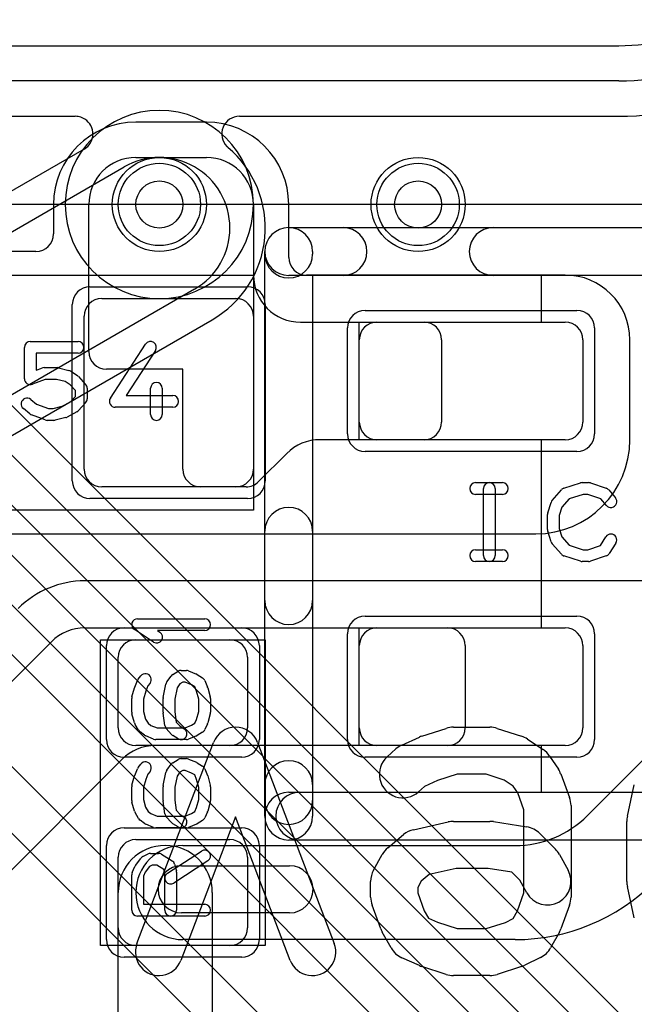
# Model space of a CAD drawing. Extents: x -3.9 to 29.3, y -3.9 to 20.
# Tile 33 of 37: x 14 to 16.6, y 11.1 to 15.3. Entities that reach past the tile are written whole.
import ezdxf

# ---------------------------------------------------------------- set-up
doc = ezdxf.new("R2010")
doc.units = 0
for name, color, linetype in [('Hole', 1, 'CONTINUOUS'), ('L1', 3, 'CONTINUOUS'), ('L2', 3, 'CONTINUOUS'), ('L3', 3, 'CONTINUOUS'), ('L4', 3, 'CONTINUOUS'), ('MetalMask-A', 176, 'CONTINUOUS'), ('PartsArea-A', 111, 'CONTINUOUS'), ('PartsArea-B', 111, 'CONTINUOUS'), ('PartsSilk-A', 221, 'CONTINUOUS'), ('PartsSilk-B', 221, 'CONTINUOUS'), ('Resist-A', 2, 'CONTINUOUS'), ('Resist-B', 2, 'CONTINUOUS'), ('Silk-A', 140, 'CONTINUOUS'), ('Silk-B', 140, 'CONTINUOUS')]:
    doc.layers.add(name, color=color, linetype=linetype)

msp = doc.modelspace()

# ---------------------------------------------------------------- linework, layer by layer
at = {"layer": 'Hole'}
for centre in [(14.6, 14.5), (15.7, 14.5)]:
    msp.add_circle(centre, 0.1, dxfattribs=at)
at = {"layer": 'L1'}
for p, q in [((14.8, 14.85004), (14.5, 14.85004)), ((14.5, 14.7), (14.8, 14.7)), ((14.14996, 14.5), (14.14996, 14.37504)), ((14.3, 13.87497), (14.3, 14.5)), ((15, 14.5), (15, 14.2)), ((15.15004, 14.27504), (15.15004, 14.5)), ((14.07496, 14.30004), (13.075, 14.30004)), ((16.325, 14.20004), (15.22504, 14.20004)), ((14.355, 14.1), (14.925, 14.1)), ((14.28, 13.375), (14.28, 14.025)), ((15, 14.025), (15, 13.375)), ((15.2, 14), (15.72503, 14)), ((15.525, 14), (16.325, 14)), ((15.45, 13.575), (15.45, 13.925)), ((15.8, 13.92503), (15.8, 13.57497)), ((16.4, 13.925), (16.4, 13.575)), ((16.60004, 13.49996), (16.60004, 13.925)), ((14.7, 13.8), (14.37497, 13.8)), ((14.7, 13.37497), (14.7, 13.8)), ((15.72503, 13.5), (15.28284, 13.5)), ((16.325, 13.5), (15.525, 13.5)), ((15.14142, 13.44142), (15.02196, 13.32196)), ((14.925, 13.3), (14.355, 13.3)), ((14.96895, 13.3), (14.77497, 13.3)), ((13.075, 13.09996), (16.20004, 13.09996)), ((18.275, 12.90004), (14.28284, 12.90004)), ((14.28284, 12.7), (15.82503, 12.7)), ((15.525, 12.7), (16.325, 12.7)), ((13.85858, 12.35858), (14.14142, 12.64142)), ((14.5, 12.65), (14.9, 12.65)), ((15.45, 12.275), (15.45, 12.625)), ((15.9, 12.62503), (15.9, 12.27497)), ((16.4, 12.625), (16.4, 12.275)), ((14.425, 12.275), (14.425, 12.575)), ((14.975, 12.575), (14.975, 12.275)), ((16.41956, 11.90241), (17.10858, 12.59142)), ((14.9, 12.2), (14.5, 12.2)), ((15.82503, 12.2), (14.58284, 12.2)), ((16.325, 12.2), (15.525, 12.2)), ((14.44142, 12.14142), (13.45858, 11.15858)), ((14.5, 11.8), (14.9, 11.8)), ((14.7, 11.775), (16.11197, 11.775)), ((14.425, 11.425), (14.425, 11.725)), ((14.975, 11.725), (14.975, 11.425)), ((14.425, 10.825), (14.425, 11.575)), ((14.825, 11.575), (14.825, 10.825)), ((14.9, 11.35), (14.5, 11.35)), ((16.11197, 11.375), (14.7, 11.375))]:
    msp.add_line(p, q, dxfattribs=at)
for centre in [(14.6, 14.5), (15.7, 14.5)]:
    msp.add_circle(centre, 0.2, dxfattribs=at)
for centre, radius, start, end in [((14.5, 14.5), 0.35004, 90, 180), ((14.8, 14.5), 0.35004, 0, 90), ((14.5, 14.5), 0.2, 90, 180), ((14.8, 14.5), 0.2, 0, 90), ((14.07496, 14.37504), 0.075, -90, 0), ((15.22504, 14.27504), 0.075, 180, -90), ((15.2, 14.2), 0.2, 180, -90), ((16.325, 13.925), 0.27504, 0, 90), ((14.355, 14.025), 0.075, 90, 180), ((14.925, 14.025), 0.075, 0, 90), ((15.525, 13.925), 0.075, 90, 180), ((15.72503, 13.92503), 0.07497, 0, 90), ((16.325, 13.925), 0.075, 0, 90), ((14.37497, 13.87497), 0.07497, 180, -90), ((15.525, 13.575), 0.075, 180, -90), ((15.72503, 13.57497), 0.07497, -90, 0), ((16.325, 13.575), 0.075, -90, 0), ((15.28284, 13.3), 0.2, 90, 135), ((16.20004, 13.49996), 0.4, -90, 0), ((14.355, 13.375), 0.075, 180, -90), ((14.77497, 13.37497), 0.07497, 180, -90), ((14.925, 13.375), 0.075, -90, 0), ((14.96895, 13.37497), 0.07497, -90, -45), ((14.28284, 12.5), 0.40004, 90, 135), ((14.28284, 12.5), 0.2, 90, 135), ((15.525, 12.625), 0.075, 90, 180), ((15.82503, 12.62503), 0.07497, 0, 90), ((16.325, 12.625), 0.075, 0, 90), ((14.5, 12.575), 0.075, 90, 180), ((14.9, 12.575), 0.075, 0, 90), ((14.5, 12.275), 0.075, 180, -90), ((14.9, 12.275), 0.075, -90, 0), ((15.525, 12.275), 0.075, 180, -90), ((15.82503, 12.27497), 0.07497, -90, 0), ((16.325, 12.275), 0.075, -90, 0), ((14.58284, 12), 0.2, 90, 135), ((16.11197, 12.21), 0.435, -90, -45), ((14.5, 11.725), 0.075, 90, 180), ((14.625, 11.575), 0.2, 0, 180), ((14.7, 11.575), 0.2, 90, -90), ((14.9, 11.725), 0.075, 0, 90), ((16.11197, 12.21), 0.835, -90, -44.99952), ((14.5, 11.425), 0.075, 180, -90), ((14.9, 11.425), 0.075, -90, 0)]:
    msp.add_arc(centre, radius, start, end, dxfattribs=at)
at = {"layer": 'L2'}
msp.add_circle((15.7, 14.5), 0.2, dxfattribs=at)
for start, end in [(90, -90), (-90, 90)]:
    msp.add_arc((14.6, 14.5), 0.40004, start, end, dxfattribs=at)
at = {"layer": 'L3'}
for p, q in [((22.40766, 5.2106), (12.14628, 15.47197)), ((12.02877, 15.37729), (22.30156, 5.1045)), ((22.1955, 4.99844), (11.9227, 15.27122)), ((13.00452, 13.9773), (21.47729, 5.50451)), ((21.37123, 5.39845), (12.89845, 13.87123)), ((12.79236, 13.76514), (21.26513, 5.29235)), ((15.90714, 10.17576), (13.07576, 13.00714)), ((12.93431, 12.86569), (15.76569, 10.03431))]:
    msp.add_line(p, q, dxfattribs=at)
msp.add_circle((15.7, 14.5), 0.2, dxfattribs=at)
for start, end in [(90, -90), (-90, 90)]:
    msp.add_arc((14.6, 14.5), 0.40004, start, end, dxfattribs=at)
at = {"layer": 'L4'}
for p, q in [((9.97943, 15.175), (16.55304, 15.175)), ((16.55304, 15.025), (9.97943, 15.025)), ((11.27507, 14.87496), (14.24266, 14.87496)), ((14.94015, 14.87496), (16.55304, 14.87496)), ((14.28015, 14.73501), (11.81464, 13.31154)), ((11.88966, 13.1816), (14.45, 14.65981)), ((14.75, 14.14019), (12.18966, 12.66198)), ((12.26469, 12.53204), (14.82502, 14.01025))]:
    msp.add_line(p, q, dxfattribs=at)
for centre in [(14.6, 14.5), (15.7, 14.5)]:
    msp.add_circle(centre, 0.2, dxfattribs=at)
for centre, radius, start, end in [((16.55304, 16), 0.825, -90, -30.00003), ((16.55304, 16), 0.975, -90, -29.99985), ((16.55304, 16.00001), 1.12505, -90, -29.99913), ((14.24266, 14.79999), 0.07497, 71.56263, 90), ((14.24265, 14.79996), 0.075, -45, 71.56264), ((14.94015, 14.79996), 0.075, 90, -135), ((14.24267, 14.79994), 0.07497, -60.00487, -45), ((14.6, 14.4), 0.45004, -60.00025, 49.62048), ((14.94013, 14.79994), 0.07497, -135, -130.37997), ((14.6, 14.4), 0.3, -60.00023, 119.99995)]:
    msp.add_arc(centre, radius, start, end, dxfattribs=at)
at = {"layer": 'MetalMask-A'}
for p, q in [((14.355, 14.1), (14.925, 14.1)), ((14.28, 13.375), (14.28, 14.025)), ((15, 14.025), (15, 13.375)), ((15.525, 14), (16.325, 14)), ((15.45, 13.575), (15.45, 13.925)), ((16.4, 13.925), (16.4, 13.575)), ((16.325, 13.5), (15.525, 13.5)), ((14.925, 13.3), (14.355, 13.3)), ((15.525, 12.7), (16.325, 12.7)), ((14.5, 12.65), (14.9, 12.65)), ((15.45, 12.275), (15.45, 12.625)), ((16.4, 12.625), (16.4, 12.275)), ((14.425, 12.275), (14.425, 12.575)), ((14.975, 12.575), (14.975, 12.275)), ((14.9, 12.2), (14.5, 12.2)), ((16.325, 12.2), (15.525, 12.2)), ((14.5, 11.8), (14.9, 11.8)), ((14.425, 11.425), (14.425, 11.725)), ((14.975, 11.725), (14.975, 11.425)), ((14.9, 11.35), (14.5, 11.35))]:
    msp.add_line(p, q, dxfattribs=at)
for centre, start, end in [((14.355, 14.025), 90, 180), ((14.925, 14.025), 0, 90), ((15.525, 13.925), 90, 180), ((16.325, 13.925), 0, 90), ((15.525, 13.575), 180, -90), ((16.325, 13.575), -90, 0), ((14.355, 13.375), 180, -90), ((14.925, 13.375), -90, 0), ((15.525, 12.625), 90, 180), ((16.325, 12.625), 0, 90), ((14.5, 12.575), 90, 180), ((14.9, 12.575), 0, 90), ((14.5, 12.275), 180, -90), ((14.9, 12.275), -90, 0), ((15.525, 12.275), 180, -90), ((16.325, 12.275), -90, 0), ((14.5, 11.725), 90, 180), ((14.9, 11.725), 0, 90), ((14.5, 11.425), 180, -90), ((14.9, 11.425), -90, 0)]:
    msp.add_arc(centre, 0.075, start, end, dxfattribs=at)
at = {"layer": 'PartsArea-A'}
for p, q in [((22.7, 14.5), (2.7, 14.5)), ((13, 14.2), (15, 14.2)), ((15, 14.2), (15, 13.2)), ((16.225, 14), (16.225, 14.2)), ((16.225, 14.2), (17.575, 14.2)), ((15.45, 13.5), (15.45, 14)), ((15.45, 14), (16.225, 14)), ((16.225, 13.5), (15.45, 13.5)), ((16.225, 12.7), (16.225, 13.5)), ((15, 13.2), (13, 13.2)), ((15.45, 12.2), (15.45, 12.7)), ((15.45, 12.7), (16.225, 12.7)), ((14.35, 11.35), (14.35, 12.65)), ((14.35, 12.65), (15.05, 12.65)), ((15.05, 12.65), (15.05, 11.35)), ((16.225, 12.2), (15.45, 12.2)), ((16.225, 12), (16.225, 12.2)), ((17.575, 12), (16.225, 12)), ((15.05, 11.35), (14.35, 11.35))]:
    msp.add_line(p, q, dxfattribs=at)
at = {"layer": 'PartsArea-B'}
msp.add_line((22.7, 14.5), (2.7, 14.5), dxfattribs=at)
at = {"layer": 'PartsSilk-A'}
for p, q in [((15.15, 14.4016), (18.65, 14.4016)), ((15.0484, 11.9), (15.0484, 14.3)), ((18.5484, 14.1984), (15.2516, 14.1984)), ((15.2516, 14.1984), (15.2516, 11.9)), ((14.05139, 13.91759), (14.25417, 13.91759)), ((14.39157, 13.67663), (14.54157, 13.90626)), ((14.02639, 13.75926), (14.02639, 13.89259)), ((14.25417, 13.86759), (14.07639, 13.86759)), ((14.07639, 13.86759), (14.07639, 13.79554)), ((14.58343, 13.87892), (14.45869, 13.68796)), ((14.07639, 13.79554), (14.10082, 13.80484)), ((14.10972, 13.80648), (14.16528, 13.80648)), ((14.17134, 13.80573), (14.21578, 13.79462)), ((14.22359, 13.79117), (14.25137, 13.77265)), ((14.11432, 13.75648), (14.06029, 13.7359)), ((14.1622, 13.75648), (14.11432, 13.75648)), ((14.19946, 13.74717), (14.1622, 13.75648)), ((14.22112, 13.73273), (14.19946, 13.74717)), ((14.24306, 13.70879), (14.22112, 13.73273)), ((14.25593, 13.76875), (14.28649, 13.73542)), ((14.24306, 13.6838), (14.24306, 13.70879)), ((14.29306, 13.71852), (14.29306, 13.67407)), ((14.45869, 13.68796), (14.65694, 13.68796)), ((14.5625, 13.60741), (14.5625, 13.71852)), ((14.6125, 13.71852), (14.6125, 13.60741)), ((14.05312, 13.67137), (14.07784, 13.6516)), ((14.07784, 13.6516), (14.12821, 13.63241)), ((14.18678, 13.64203), (14.22196, 13.66079)), ((14.22196, 13.66079), (14.24306, 13.6838)), ((14.28649, 13.65717), (14.25593, 13.62384)), ((14.04966, 13.61011), (14.02188, 13.63233)), ((14.11471, 13.58405), (14.05638, 13.60627)), ((14.12821, 13.63241), (14.14831, 13.63241)), ((14.14831, 13.63241), (14.18678, 13.64203)), ((14.24926, 13.61868), (14.20759, 13.59646)), ((14.65694, 13.63796), (14.4125, 13.63796)), ((14.15139, 13.58241), (14.12361, 13.58241)), ((14.20189, 13.59427), (14.15745, 13.58316)), ((15.94444, 13.31759), (16.05833, 13.31759)), ((16.32016, 13.29418), (16.3896, 13.3164)), ((16.39722, 13.31759), (16.425, 13.31759)), ((16.4329, 13.31631), (16.49957, 13.29409)), ((15.97778, 13.00741), (15.97778, 13.29259)), ((16.02778, 13.29259), (16.02778, 13.00741)), ((16.27008, 13.24239), (16.30897, 13.28683)), ((16.51088, 13.28637), (16.53865, 13.25304)), ((16.05833, 13.26759), (15.94444, 13.26759)), ((16.25114, 13.18894), (16.26503, 13.23339)), ((16.34202, 13.24868), (16.31118, 13.21344)), ((16.40112, 13.26759), (16.34202, 13.24868)), ((16.42094, 13.26759), (16.40112, 13.26759)), ((16.47702, 13.2489), (16.42094, 13.26759)), ((16.50023, 13.22104), (16.47702, 13.2489)), ((16.31118, 13.21344), (16.3, 13.17766)), ((16.25, 13.11852), (16.25, 13.18148)), ((16.3, 13.17766), (16.3, 13.12234)), ((16.26503, 13.06661), (16.25114, 13.11106)), ((16.3, 13.12234), (16.31118, 13.08656)), ((16.31118, 13.08656), (16.34202, 13.05132)), ((16.47523, 13.0505), (16.49824, 13.08732)), ((16.54064, 13.06082), (16.51287, 13.01638)), ((15.94444, 13.03241), (16.05833, 13.03241)), ((16.30897, 13.01317), (16.27008, 13.05761)), ((16.34202, 13.05132), (16.40112, 13.03241)), ((16.40112, 13.03241), (16.42094, 13.03241)), ((16.42094, 13.03241), (16.47523, 13.0505)), ((16.05833, 12.98241), (15.94444, 12.98241)), ((16.3896, 12.9836), (16.32016, 13.00582)), ((16.425, 12.98241), (16.39722, 12.98241)), ((16.49957, 13.00591), (16.4329, 12.98369)), ((14.50741, 12.73889), (14.79259, 12.73889)), ((14.5753, 12.64013), (14.49382, 12.69291)), ((14.79259, 12.68889), (14.59199, 12.68889)), ((14.59199, 12.68889), (14.60248, 12.68209)), ((14.65713, 12.50176), (14.67935, 12.51564)), ((14.69259, 12.51944), (14.71481, 12.51944)), ((14.72442, 12.51752), (14.75776, 12.50364)), ((14.49531, 12.44817), (14.50642, 12.47595)), ((14.51011, 12.48229), (14.52122, 12.49618)), ((14.63176, 12.47044), (14.65028, 12.49544)), ((14.7614, 12.50176), (14.78362, 12.48787)), ((14.79358, 12.47595), (14.80469, 12.44817)), ((14.48337, 12.40687), (14.49448, 12.44576)), ((14.55147, 12.45395), (14.54221, 12.43079)), ((14.56026, 12.46494), (14.55147, 12.45395)), ((14.61623, 12.4049), (14.62734, 12.46046)), ((14.67527, 12.44517), (14.66574, 12.39752)), ((14.68764, 12.46187), (14.67527, 12.44517)), ((14.69976, 12.46944), (14.68764, 12.46187)), ((14.70981, 12.46944), (14.69976, 12.46944)), ((14.73664, 12.45827), (14.70981, 12.46944)), ((14.75019, 12.4498), (14.73664, 12.45827)), ((14.75779, 12.43079), (14.75019, 12.4498)), ((14.80552, 12.44576), (14.81663, 12.40687)), ((14.48241, 12.34167), (14.48241, 12.4)), ((14.54221, 12.43079), (14.53241, 12.3965)), ((14.53241, 12.3965), (14.53241, 12.34517)), ((14.61574, 12.34167), (14.61574, 12.4)), ((14.66574, 12.39752), (14.66574, 12.34342)), ((14.76759, 12.3965), (14.75779, 12.43079)), ((14.76759, 12.34517), (14.76759, 12.3965)), ((14.81759, 12.4), (14.81759, 12.34167)), ((14.49448, 12.29591), (14.48337, 12.3348)), ((14.53241, 12.34517), (14.54167, 12.31275)), ((14.54167, 12.31275), (14.55231, 12.2948)), ((14.62339, 12.28541), (14.61598, 12.33819)), ((14.66574, 12.34342), (14.67186, 12.29985)), ((14.75063, 12.29492), (14.75792, 12.31133)), ((14.75792, 12.31133), (14.76759, 12.34517)), ((14.81663, 12.3348), (14.80552, 12.29591)), ((14.51182, 12.26504), (14.49701, 12.29004)), ((14.55231, 12.2948), (14.56435, 12.28577)), ((14.56435, 12.28577), (14.59019, 12.275)), ((14.59019, 12.275), (14.70981, 12.275)), ((14.65168, 12.24728), (14.62946, 12.27228)), ((14.67186, 12.29985), (14.68667, 12.28318)), ((14.68667, 12.28318), (14.70584, 12.2712)), ((14.70981, 12.275), (14.73664, 12.28618)), ((14.73664, 12.28618), (14.75063, 12.29492)), ((14.80433, 12.29263), (14.79322, 12.26763)), ((14.53685, 12.24389), (14.51833, 12.25778)), ((14.57558, 12.22692), (14.54224, 12.24081)), ((14.71481, 12.225), (14.58519, 12.225)), ((14.67934, 12.2288), (14.65712, 12.24269)), ((14.75776, 12.24081), (14.72442, 12.22692)), ((14.78362, 12.25658), (14.7614, 12.24269)), ((14.65713, 12.12676), (14.67935, 12.14064)), ((14.69259, 12.14444), (14.71481, 12.14444)), ((14.72442, 12.14252), (14.75776, 12.12864)), ((14.49531, 12.07317), (14.50642, 12.10095)), ((14.51011, 12.10729), (14.52122, 12.12118)), ((14.63176, 12.09544), (14.65028, 12.12044)), ((14.7614, 12.12676), (14.78362, 12.11287)), ((14.79358, 12.10095), (14.80469, 12.07317)), ((14.48337, 12.03187), (14.49448, 12.07076)), ((14.54221, 12.05579), (14.53241, 12.0215)), ((14.55147, 12.07895), (14.54221, 12.05579)), ((14.56026, 12.08994), (14.55147, 12.07895)), ((14.61623, 12.0299), (14.62734, 12.08546)), ((14.67527, 12.07017), (14.66574, 12.02252)), ((14.68764, 12.08687), (14.67527, 12.07017)), ((14.69976, 12.09444), (14.68764, 12.08687)), ((14.70981, 12.09444), (14.69976, 12.09444)), ((14.73664, 12.08327), (14.70981, 12.09444)), ((14.75019, 12.0748), (14.73664, 12.08327)), ((14.75779, 12.05579), (14.75019, 12.0748)), ((14.76759, 12.0215), (14.75779, 12.05579)), ((14.80552, 12.07076), (14.81663, 12.03187)), ((14.48241, 11.96667), (14.48241, 12.025)), ((14.53241, 12.0215), (14.53241, 11.97017)), ((14.61574, 11.96667), (14.61574, 12.025)), ((14.66574, 12.02252), (14.66574, 11.96842)), ((14.76759, 11.97017), (14.76759, 12.0215)), ((14.81759, 12.025), (14.81759, 11.96667)), ((15.15, 12.0016), (18.5484, 12.0016)), ((14.49448, 11.92091), (14.48337, 11.9598)), ((14.53241, 11.97017), (14.54167, 11.93775)), ((14.54167, 11.93775), (14.55231, 11.9198)), ((14.62339, 11.91041), (14.61598, 11.96319)), ((14.66574, 11.96842), (14.67186, 11.92485)), ((14.75063, 11.91992), (14.75792, 11.93633)), ((14.75792, 11.93633), (14.76759, 11.97017)), ((14.81663, 11.9598), (14.80552, 11.92091)), ((14.51182, 11.89004), (14.49701, 11.91504)), ((14.55231, 11.9198), (14.56435, 11.91077)), ((14.56435, 11.91077), (14.59019, 11.9)), ((14.59019, 11.9), (14.70981, 11.9)), ((14.65168, 11.87228), (14.62946, 11.89728)), ((14.67186, 11.92485), (14.68667, 11.90818)), ((14.68667, 11.90818), (14.70584, 11.8962)), ((14.70981, 11.9), (14.73664, 11.91118)), ((14.73664, 11.91118), (14.75063, 11.91992)), ((14.80433, 11.91763), (14.79322, 11.89263)), ((14.53685, 11.86889), (14.51833, 11.88278)), ((14.57558, 11.85192), (14.54224, 11.86581)), ((14.71481, 11.85), (14.58519, 11.85)), ((14.67934, 11.8538), (14.65712, 11.86769)), ((14.75776, 11.86581), (14.72442, 11.85192)), ((14.78362, 11.88158), (14.7614, 11.86769)), ((18.65, 11.7984), (15.15, 11.7984)), ((14.4983, 11.6897), (14.52052, 11.72026)), ((14.52956, 11.72792), (14.55178, 11.73903)), ((14.56296, 11.74167), (14.5963, 11.74167)), ((14.60955, 11.73787), (14.65399, 11.71009)), ((14.63447, 11.65703), (14.77891, 11.75148)), ((14.48456, 11.66015), (14.49567, 11.68515)), ((14.55737, 11.68593), (14.54029, 11.66243)), ((14.56886, 11.69167), (14.55737, 11.68593)), ((14.58913, 11.69167), (14.56886, 11.69167)), ((14.61913, 11.67292), (14.58913, 11.69167)), ((14.80627, 11.70964), (14.66183, 11.61519)), ((14.6649, 11.69533), (14.67231, 11.66755)), ((14.48241, 11.5), (14.48241, 11.65)), ((14.54029, 11.66243), (14.53241, 11.6447)), ((14.53241, 11.6447), (14.53241, 11.525)), ((14.62315, 11.65783), (14.61913, 11.67292)), ((14.62315, 11.5), (14.62315, 11.65783)), ((14.67315, 11.66111), (14.67315, 11.5)), ((14.53241, 11.525), (14.79259, 11.525)), ((14.79259, 11.475), (14.50741, 11.475))]:
    msp.add_line(p, q, dxfattribs=at)
for centre, radius, start, end in [((15.15, 14.3), 0.1016, 90, 180), ((14.05139, 13.89259), 0.025, 90, 180), ((14.25417, 13.89259), 0.025, -90, 90), ((14.5625, 13.89259), 0.025, -33.14974, 146.84644), ((14.10972, 13.78148), 0.025, 90, 110.85364), ((14.16528, 13.78148), 0.025, 75.96932, 90), ((14.20972, 13.77037), 0.025, 56.30358, 75.96376), ((14.2375, 13.75185), 0.025, 42.5203, 56.30993), ((14.05139, 13.75926), 0.025, 180, -69.1435), ((14.26806, 13.71852), 0.025, 0, 42.51745), ((14.5875, 13.71852), 0.025, 0, 180), ((14.65694, 13.66296), 0.025, -90, 90), ((14.0375, 13.65185), 0.025, 51.33303, -128.65478), ((14.26806, 13.67407), 0.025, -42.5203, 0), ((14.4125, 13.66296), 0.025, 146.85026, -90), ((14.06528, 13.62963), 0.025, -128.66697, -110.85364), ((14.2375, 13.64074), 0.025, -61.9383, -42.51745), ((14.5875, 13.60741), 0.025, 180, 0), ((14.12361, 13.60741), 0.025, -110.8565, -90), ((14.15139, 13.60741), 0.025, -90, -75.96376), ((14.19583, 13.61852), 0.025, -75.96932, -61.9318), ((15.94444, 13.29259), 0.025, 90, -90), ((16.00278, 13.29259), 0.025, 0, 180), ((16.05833, 13.29259), 0.025, -90, 90), ((16.39722, 13.29259), 0.025, 90, 107.74642), ((16.425, 13.29259), 0.025, 71.57954, 90), ((16.32778, 13.27037), 0.025, 107.74642, 138.81192), ((16.49167, 13.27037), 0.025, 39.7909, 71.57954), ((16.28889, 13.22593), 0.025, 138.81192, 162.63777), ((16.51944, 13.23704), 0.025, -140.2091, 39.8005), ((16.275, 13.18148), 0.025, 162.63777, 180), ((16.275, 13.11852), 0.025, 180, -162.63777), ((16.28889, 13.07407), 0.025, -162.63777, -138.81192), ((16.51944, 13.07407), 0.025, -32.00538, 147.99925), ((15.94444, 13.00741), 0.025, 90, -90), ((16.05833, 13.00741), 0.025, -90, 90), ((16.00278, 13.00741), 0.025, 180, 0), ((16.32778, 13.02963), 0.025, -138.81192, -107.74642), ((16.39722, 13.00741), 0.025, -107.74642, -90), ((16.425, 13.00741), 0.025, -90, -71.57954), ((16.49167, 13.02963), 0.025, -71.57954, -32.00538), ((14.50741, 12.71389), 0.025, 90, -122.93381), ((14.79259, 12.71389), 0.025, -90, 90), ((14.58889, 12.66111), 0.025, -122.93354, 57.06619), ((14.69259, 12.49444), 0.025, 90, 121.98594), ((14.71481, 12.49444), 0.025, 67.39424, 90), ((14.52963, 12.46667), 0.025, 141.33303, 158.2071), ((14.54074, 12.48056), 0.025, -38.66697, 141.34522), ((14.67037, 12.48056), 0.025, 121.98594, 143.47387), ((14.74815, 12.48056), 0.025, 57.99462, 67.39424), ((14.77037, 12.46667), 0.025, 21.7929, 57.99462), ((14.51852, 12.43889), 0.025, 158.2071, 164.05146), ((14.65185, 12.45556), 0.025, 143.47387, 168.69456), ((14.78148, 12.43889), 0.025, 15.94854, 21.7929), ((14.50741, 12.4), 0.025, 164.05146, 180), ((14.64074, 12.4), 0.025, 168.69456, 180), ((14.79259, 12.4), 0.025, 0, 15.94854), ((14.50741, 12.34167), 0.025, 180, -164.05146), ((14.64074, 12.34167), 0.025, 180, -171.99953), ((14.79259, 12.34167), 0.025, -15.94854, 0), ((14.51852, 12.30278), 0.025, -164.05146, -149.36248), ((14.53333, 12.27778), 0.025, -149.36248, -126.8699), ((14.64815, 12.28889), 0.025, -171.99953, -138.37217), ((14.69259, 12.25), 0.025, -122.00538, 57.98998), ((14.77037, 12.27778), 0.025, -57.99462, -23.95086), ((14.78148, 12.30278), 0.025, -23.95086, -15.94854), ((14.55185, 12.26389), 0.025, -126.8699, -112.60576), ((14.58519, 12.25), 0.025, -112.60576, -90), ((14.67037, 12.26389), 0.025, -138.37217, -122.00538), ((14.71481, 12.25), 0.025, -90, -67.39424), ((14.74815, 12.26389), 0.025, -67.39424, -57.99462), ((14.69259, 12.11944), 0.025, 90, 121.98594), ((14.71481, 12.11944), 0.025, 67.39424, 90), ((14.52963, 12.09167), 0.025, 141.33303, 158.2071), ((14.54074, 12.10556), 0.025, -38.66697, 141.34522), ((14.67037, 12.10556), 0.025, 121.98594, 143.47387), ((14.74815, 12.10556), 0.025, 57.99462, 67.39424), ((14.77037, 12.09167), 0.025, 21.7929, 57.99462), ((14.51852, 12.06389), 0.025, 158.2071, 164.05146), ((14.65185, 12.08056), 0.025, 143.47387, 168.69456), ((14.78148, 12.06389), 0.025, 15.94854, 21.7929), ((14.50741, 12.025), 0.025, 164.05146, 180), ((14.64074, 12.025), 0.025, 168.69456, 180), ((14.79259, 12.025), 0.025, 0, 15.94854), ((15.15, 11.9), 0.1016, 90, -90), ((14.50741, 11.96667), 0.025, 180, -164.05146), ((14.64074, 11.96667), 0.025, 180, -171.99953), ((14.79259, 11.96667), 0.025, -15.94854, 0), ((14.51852, 11.92778), 0.025, -164.05146, -149.36248), ((14.53333, 11.90278), 0.025, -149.36248, -126.8699), ((14.64815, 11.91389), 0.025, -171.99953, -138.37217), ((14.69259, 11.875), 0.025, -122.00538, 57.98998), ((14.77037, 11.90278), 0.025, -57.99462, -23.95086), ((14.78148, 11.92778), 0.025, -23.95086, -15.94854), ((15.15, 11.9), 0.1016, 180, 0), ((14.55185, 11.88889), 0.025, -126.8699, -112.60576), ((14.58519, 11.875), 0.025, -112.60576, -90), ((14.67037, 11.88889), 0.025, -138.37217, -122.00538), ((14.71481, 11.875), 0.025, -90, -67.39424), ((14.74815, 11.88889), 0.025, -67.39424, -57.99462), ((14.54074, 11.70556), 0.025, 116.56505, 143.97932), ((14.56296, 11.71667), 0.025, 90, 116.56505), ((14.5963, 11.71667), 0.025, 57.99462, 90), ((14.79259, 11.73056), 0.025, -56.81854, 123.18086), ((14.51852, 11.675), 0.025, 143.98274, 156.03964), ((14.64074, 11.68889), 0.025, 14.92551, 57.98998), ((14.50741, 11.65), 0.025, 156.04915, 180), ((14.64815, 11.63611), 0.025, 123.18146, -56.81914), ((14.64815, 11.66111), 0.025, 0, 14.93527), ((14.79259, 11.5), 0.025, -90, 90), ((14.50741, 11.5), 0.025, 180, -90), ((14.64815, 11.5), 0.025, 180, 0)]:
    msp.add_arc(centre, radius, start, end, dxfattribs=at)
at = {"layer": 'PartsSilk-B'}
for p, q in [((15.71569, 12.23964), (15.81939, 12.27298)), ((15.85, 12.27778), (16.00556, 12.27778)), ((16.03617, 12.27298), (16.13987, 12.23964)), ((15.63119, 12.2023), (15.70527, 12.23563)), ((16.16472, 12.22765), (16.23139, 12.18321)), ((14.5047, 11.35782), (14.83062, 12.21338)), ((15.01752, 12.21338), (15.34345, 11.35782)), ((15.56829, 12.15211), (15.60532, 12.18544)), ((16.25914, 12.15546), (16.29617, 12.0999)), ((15.86568, 12.07778), (15.78223, 12.05095)), ((15.98988, 12.07778), (15.86568, 12.07778)), ((16.06539, 12.0535), (15.98988, 12.07778)), ((16.30673, 12.07917), (16.34377, 11.97917)), ((15.7275, 12.02633), (15.70209, 12.00345)), ((15.78223, 12.05095), (15.7275, 12.02633)), ((16.10382, 12.02789), (16.06539, 12.0535)), ((16.12325, 11.99872), (16.10382, 12.02789)), ((16.58942, 11.89947), (16.61905, 12.0328)), ((16.15, 11.92652), (16.12325, 11.99872)), ((16.35, 11.94444), (16.35, 11.55556)), ((14.92407, 11.89688), (14.6916, 11.28662)), ((15.15655, 11.28662), (14.92407, 11.89688)), ((16.15, 11.57348), (16.15, 11.92652)), ((15.67989, 11.842), (15.82804, 11.87534)), ((15.85, 11.87778), (16.00556, 11.87778)), ((16.02115, 11.87656), (16.16189, 11.85434)), ((16.58704, 11.62222), (16.58704, 11.87778)), ((15.57117, 11.76571), (15.63783, 11.82126)), ((16.21702, 11.82627), (16.28368, 11.7596)), ((15.51073, 11.67079), (15.54777, 11.73746)), ((16.30038, 11.73746), (16.33742, 11.67079)), ((14.69444, 11.68889), (15.1537, 11.68889)), ((15.74734, 11.65218), (15.71354, 11.62401)), ((15.86111, 11.67778), (15.74734, 11.65218)), ((15.99771, 11.67778), (15.86111, 11.67778)), ((16.09858, 11.66186), (15.99771, 11.67778)), ((16.13234, 11.62809), (16.09858, 11.66186)), ((15.49815, 11.55556), (15.49815, 11.62222)), ((15.71354, 11.62401), (15.69815, 11.59631)), ((15.69815, 11.59631), (15.69815, 11.57348)), ((16.16258, 11.57365), (16.13234, 11.62809)), ((16.61905, 11.4672), (16.58942, 11.60053)), ((15.69815, 11.57348), (15.72631, 11.49745)), ((16.12184, 11.49745), (16.15, 11.57348)), ((15.54142, 11.42083), (15.50438, 11.52083)), ((16.34377, 11.52083), (16.30673, 11.42083)), ((15.1537, 11.48889), (14.69444, 11.48889)), ((15.72631, 11.49745), (15.74352, 11.46646)), ((16.10353, 11.4645), (16.12184, 11.49745)), ((15.74352, 11.46646), (15.78223, 11.44905)), ((15.78223, 11.44905), (15.86568, 11.42222)), ((15.98988, 11.42222), (16.07138, 11.44842)), ((16.07138, 11.44842), (16.10353, 11.4645)), ((15.5848, 11.34033), (15.54777, 11.407)), ((15.86568, 11.42222), (15.98988, 11.42222)), ((16.30038, 11.407), (16.26335, 11.34033)), ((15.70527, 11.26437), (15.63119, 11.2977)), ((15.81939, 11.22702), (15.71569, 11.26036)), ((16.13987, 11.26036), (16.03617, 11.22702)), ((16.22065, 11.29944), (16.15398, 11.26611)), ((16.00556, 11.22222), (15.85, 11.22222))]:
    msp.add_line(p, q, dxfattribs=at)
for centre, start, end in [((14.92407, 12.17778), 20.85446, 159.14554), ((15.85, 12.17778), 90, 107.82282), ((16.00556, 12.17778), 72.17566, 90), ((15.7463, 12.14444), 107.82434, 114.22389), ((16.10926, 12.14444), 56.31629, 72.17718), ((15.67222, 12.11111), 114.22487, 131.98978), ((16.17593, 12.1), 33.68371, 56.3139), ((15.63519, 12.07778), 131.98849, -48.01022), ((16.21296, 12.04444), 20.32334, 33.68293), ((16.25, 11.94444), 0, 20.32463), ((16.68704, 11.87778), 167.47306, 180), ((15.85, 11.77778), 90, 102.68268), ((16.00556, 11.77778), 81.03125, 90), ((16.1463, 11.75556), 44.99595, 81.02821), ((15.70185, 11.74444), 102.68541, 129.80557), ((15.63519, 11.68889), 129.80704, 150.94467), ((16.21296, 11.68889), 29.05627, 44.9957), ((14.69444, 11.58889), 90, -90), ((15.1537, 11.58889), -90, 90), ((15.59815, 11.62222), 150.94373, 180), ((16.25, 11.62222), -150.94373, 29.05533), ((16.68704, 11.62222), 180, -167.47074), ((15.59815, 11.55556), 180, -159.67537), ((16.25, 11.55556), -20.32334, 0), ((15.63519, 11.45556), -159.67666, -150.95123), ((16.21296, 11.45556), -29.05127, -20.32463), ((14.59815, 11.32222), 159.14554, -20.85401), ((15.25, 11.32222), -159.14554, 20.8546), ((15.67222, 11.38889), -150.94873, -114.22389), ((16.17593, 11.38889), -63.43751, -29.04877), ((15.7463, 11.35556), -114.22487, -107.82282), ((16.10926, 11.35556), -72.17566, -63.43839), ((15.85, 11.32222), -107.82434, -90), ((16.00556, 11.32222), -90, -72.17718)]:
    msp.add_arc(centre, 0.1, start, end, dxfattribs=at)
at = {"layer": 'Resist-A'}
for p, q in [((14.305, 14.15), (14.975, 14.15)), ((14.23, 13.325), (14.23, 14.075)), ((15.05, 14.075), (15.05, 13.325)), ((15.475, 14.05), (16.375, 14.05)), ((15.4, 13.525), (15.4, 13.975)), ((16.45, 13.975), (16.45, 13.525)), ((16.375, 13.45), (15.475, 13.45)), ((14.975, 13.25), (14.305, 13.25)), ((15.475, 12.75), (16.375, 12.75)), ((14.45, 12.7), (14.95, 12.7)), ((15.4, 12.225), (15.4, 12.675)), ((16.45, 12.675), (16.45, 12.225)), ((14.375, 12.225), (14.375, 12.625)), ((15.025, 12.625), (15.025, 12.225)), ((14.95, 12.15), (14.45, 12.15)), ((16.375, 12.15), (15.475, 12.15)), ((14.45, 11.85), (14.95, 11.85)), ((14.375, 11.375), (14.375, 11.775)), ((15.025, 11.775), (15.025, 11.375)), ((14.95, 11.3), (14.45, 11.3))]:
    msp.add_line(p, q, dxfattribs=at)
for centre in [(14.6, 14.5), (15.7, 14.5)]:
    msp.add_circle(centre, 0.175, dxfattribs=at)
for centre, start, end in [((14.305, 14.075), 90, 180), ((14.975, 14.075), 0, 90), ((15.475, 13.975), 90, 180), ((16.375, 13.975), 0, 90), ((15.475, 13.525), 180, -90), ((16.375, 13.525), -90, 0), ((14.305, 13.325), 180, -90), ((14.975, 13.325), -90, 0), ((15.475, 12.675), 90, 180), ((16.375, 12.675), 0, 90), ((14.45, 12.625), 90, 180), ((14.95, 12.625), 0, 90), ((14.45, 12.225), 180, -90), ((14.95, 12.225), -90, 0), ((15.475, 12.225), 180, -90), ((16.375, 12.225), -90, 0), ((14.45, 11.775), 90, 180), ((14.95, 11.775), 0, 90), ((14.45, 11.375), 180, -90), ((14.95, 11.375), -90, 0)]:
    msp.add_arc(centre, 0.075, start, end, dxfattribs=at)
at = {"layer": 'Resist-B'}
for centre in [(14.6, 14.5), (15.7, 14.5)]:
    msp.add_circle(centre, 0.175, dxfattribs=at)
at = {"layer": 'Silk-A'}
for p, q in [((15.15, 14.4016), (15.3809, 14.4016)), ((16.0191, 14.4016), (16.8809, 14.4016)), ((15.0484, 14.2892), (15.0484, 14.3)), ((15.2516, 14.3), (15.2516, 14.2892)), ((15.3809, 14.1984), (15.15, 14.1984)), ((16.8809, 14.1984), (16.0191, 14.1984)), ((15.0484, 12.81607), (15.0484, 13.1108)), ((15.2516, 13.1108), (15.2516, 12.81607)), ((15.0484, 11.96607), (15.0484, 12.03393)), ((15.2516, 12.03393), (15.2516, 11.96607)), ((15.19674, 12.0016), (17.77234, 12.0016)), ((17.77234, 11.7984), (15.19674, 11.7984))]:
    msp.add_line(p, q, dxfattribs=at)
for centre, start, end in [((15.15, 14.3), 0, 180), ((15.15, 14.3), 90, -90), ((15.3809, 14.3), -90, 90), ((16.0191, 14.3), 90, -90), ((15.15, 14.2892), 180, 0), ((15.15, 13.1108), 0, 180), ((15.15, 12.81607), 180, 0), ((15.15, 12.03393), 0, 180), ((15.19674, 11.9), 90, -90), ((15.15, 11.96607), 180, 0)]:
    msp.add_arc(centre, 0.1016, start, end, dxfattribs=at)
at = {"layer": 'Silk-B'}
for p, q in [((15.71569, 12.23964), (15.81939, 12.27298)), ((15.85, 12.27778), (16.00556, 12.27778)), ((16.03617, 12.27298), (16.13987, 12.23964)), ((15.63119, 12.2023), (15.70527, 12.23563)), ((16.16472, 12.22765), (16.23139, 12.18321)), ((14.5047, 11.35782), (14.83062, 12.21338)), ((15.01752, 12.21338), (15.34345, 11.35782)), ((15.56829, 12.15211), (15.60532, 12.18544)), ((16.25914, 12.15546), (16.29617, 12.0999)), ((15.86568, 12.07778), (15.78223, 12.05095)), ((15.98988, 12.07778), (15.86568, 12.07778)), ((16.06539, 12.0535), (15.98988, 12.07778)), ((16.30673, 12.07917), (16.34377, 11.97917)), ((15.7275, 12.02633), (15.70209, 12.00345)), ((15.78223, 12.05095), (15.7275, 12.02633)), ((16.10382, 12.02789), (16.06539, 12.0535)), ((16.12325, 11.99872), (16.10382, 12.02789)), ((16.58942, 11.89947), (16.61905, 12.0328)), ((16.15, 11.92652), (16.12325, 11.99872)), ((16.35, 11.94444), (16.35, 11.55556)), ((14.92407, 11.89688), (14.6916, 11.28662)), ((15.15655, 11.28662), (14.92407, 11.89688)), ((16.15, 11.57348), (16.15, 11.92652)), ((15.67989, 11.842), (15.82804, 11.87534)), ((15.85, 11.87778), (16.00556, 11.87778)), ((16.02115, 11.87656), (16.16189, 11.85434)), ((16.58704, 11.62222), (16.58704, 11.87778)), ((15.57117, 11.76571), (15.63783, 11.82126)), ((16.21702, 11.82627), (16.28368, 11.7596)), ((15.51073, 11.67079), (15.54777, 11.73746)), ((16.30038, 11.73746), (16.33742, 11.67079)), ((14.69444, 11.68889), (15.1537, 11.68889)), ((15.74734, 11.65218), (15.71354, 11.62401)), ((15.86111, 11.67778), (15.74734, 11.65218)), ((15.99771, 11.67778), (15.86111, 11.67778)), ((16.09858, 11.66186), (15.99771, 11.67778)), ((16.13234, 11.62809), (16.09858, 11.66186)), ((15.49815, 11.55556), (15.49815, 11.62222)), ((15.71354, 11.62401), (15.69815, 11.59631)), ((15.69815, 11.59631), (15.69815, 11.57348)), ((16.16258, 11.57365), (16.13234, 11.62809)), ((16.61905, 11.4672), (16.58942, 11.60053)), ((15.69815, 11.57348), (15.72631, 11.49745)), ((16.12184, 11.49745), (16.15, 11.57348)), ((15.54142, 11.42083), (15.50438, 11.52083)), ((16.34377, 11.52083), (16.30673, 11.42083)), ((15.1537, 11.48889), (14.69444, 11.48889)), ((15.72631, 11.49745), (15.74352, 11.46646)), ((16.10353, 11.4645), (16.12184, 11.49745)), ((15.74352, 11.46646), (15.78223, 11.44905)), ((15.78223, 11.44905), (15.86568, 11.42222)), ((15.98988, 11.42222), (16.07138, 11.44842)), ((16.07138, 11.44842), (16.10353, 11.4645)), ((15.5848, 11.34033), (15.54777, 11.407)), ((15.86568, 11.42222), (15.98988, 11.42222)), ((16.30038, 11.407), (16.26335, 11.34033)), ((15.70527, 11.26437), (15.63119, 11.2977)), ((15.81939, 11.22702), (15.71569, 11.26036)), ((16.13987, 11.26036), (16.03617, 11.22702)), ((16.22065, 11.29944), (16.15398, 11.26611)), ((16.00556, 11.22222), (15.85, 11.22222))]:
    msp.add_line(p, q, dxfattribs=at)
for centre, start, end in [((14.92407, 12.17778), 20.85446, 159.14554), ((15.85, 12.17778), 90, 107.82282), ((16.00556, 12.17778), 72.17566, 90), ((15.7463, 12.14444), 107.82434, 114.22389), ((16.10926, 12.14444), 56.31629, 72.17718), ((15.67222, 12.11111), 114.22487, 131.98978), ((16.17593, 12.1), 33.68371, 56.3139), ((15.63519, 12.07778), 131.98849, -48.01022), ((16.21296, 12.04444), 20.32334, 33.68293), ((16.25, 11.94444), 0, 20.32463), ((16.68704, 11.87778), 167.47306, 180), ((15.85, 11.77778), 90, 102.68268), ((16.00556, 11.77778), 81.03125, 90), ((16.1463, 11.75556), 44.99595, 81.02821), ((15.70185, 11.74444), 102.68541, 129.80557), ((15.63519, 11.68889), 129.80704, 150.94467), ((16.21296, 11.68889), 29.05627, 44.9957), ((14.69444, 11.58889), 90, -90), ((15.1537, 11.58889), -90, 90), ((15.59815, 11.62222), 150.94373, 180), ((16.25, 11.62222), -150.94373, 29.05533), ((16.68704, 11.62222), 180, -167.47074), ((15.59815, 11.55556), 180, -159.67537), ((16.25, 11.55556), -20.32334, 0), ((15.63519, 11.45556), -159.67666, -150.95123), ((16.21296, 11.45556), -29.05127, -20.32463), ((14.59815, 11.32222), 159.14554, -20.85401), ((15.25, 11.32222), -159.14554, 20.8546), ((15.67222, 11.38889), -150.94873, -114.22389), ((16.17593, 11.38889), -63.43751, -29.04877), ((15.7463, 11.35556), -114.22487, -107.82282), ((16.10926, 11.35556), -72.17566, -63.43839), ((15.85, 11.32222), -107.82434, -90), ((16.00556, 11.32222), -90, -72.17718)]:
    msp.add_arc(centre, 0.1, start, end, dxfattribs=at)

doc.saveas('drawing.dxf')
